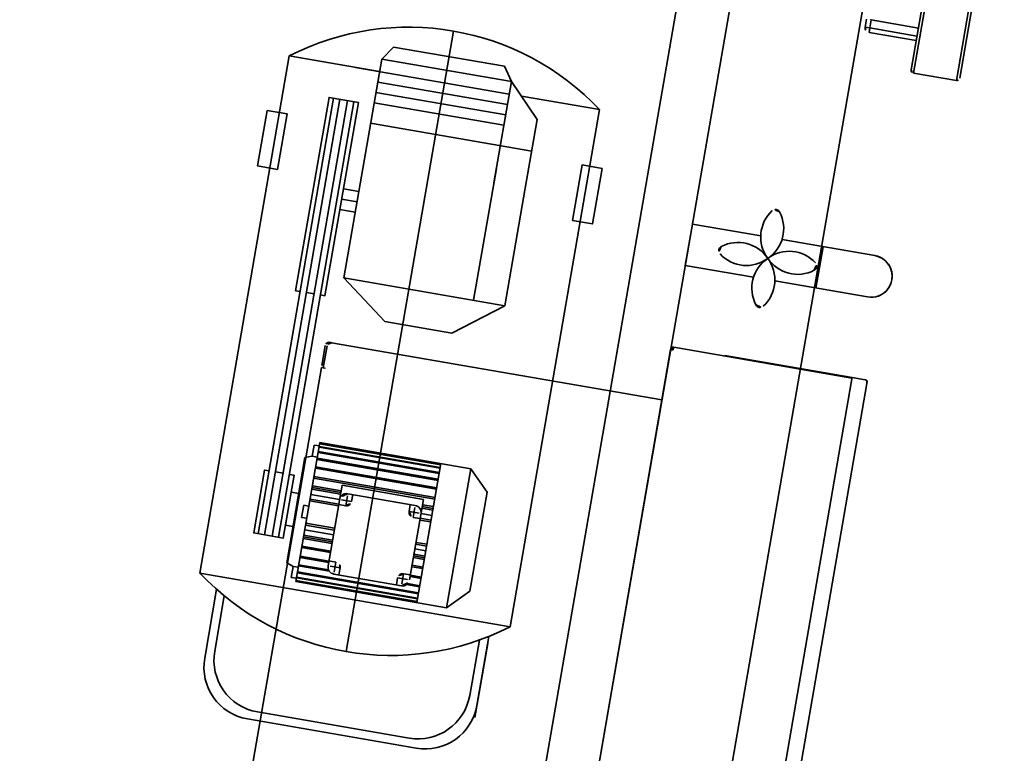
# Model space of a CAD drawing. Header units: metres. Extents: x 7482748 to 7484637, y 5684406 to 5687014.
# Tile 204 of 256: x 7484468.305 to 7484469.056, y 5686560.578 to 5686561.137. Entities that reach past the tile are written whole.
import ezdxf
from ezdxf.lldxf.tags import DXFTag

# ---------------------------------------------------------------- set-up
doc = ezdxf.new("R2010")
doc.units = ezdxf.units.M
doc.header["$MEASUREMENT"] = 0
doc.layers.add('projektowane obiekty', color=5, linetype='Continuous', lineweight=35)
tags = doc.linetypes.add('DASHDOT', pattern=[20, 10, -5, 0, -5]).pattern_tags.tags
tags[10:11] = [DXFTag(74, 4), DXFTag(75, 0), DXFTag(340, '0'), DXFTag(46, 0.0), DXFTag(50, 0.0), DXFTag(44, 0.0), DXFTag(45, 0.0)]
tags[8:9] = [DXFTag(74, 4), DXFTag(75, 0), DXFTag(340, '0'), DXFTag(46, 0.0), DXFTag(50, 0.0), DXFTag(44, 0.0), DXFTag(45, 0.0)]
tags[6:7] = [DXFTag(74, 4), DXFTag(75, 0), DXFTag(340, '0'), DXFTag(46, 0.0), DXFTag(50, 0.0), DXFTag(44, 0.0), DXFTag(45, 0.0)]
tags[4:5] = [DXFTag(74, 4), DXFTag(75, 0), DXFTag(340, '0'), DXFTag(46, 0.0), DXFTag(50, 0.0), DXFTag(44, 0.0), DXFTag(45, 0.0)]

# ---------------------------------------------------------------- blocks, each defined once
blk = doc.blocks.new('G$C272683C2')
at = {"layer": 'projektowane obiekty', "color": 0}
for p, q in [((2.947165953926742, -3.217775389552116), (2.937563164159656, 0.2822114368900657)), ((2.947166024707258, -3.217775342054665), (2.937563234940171, 0.282211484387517)), ((2.846891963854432, -3.118050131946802), (2.837837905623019, 0.1819374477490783)), ((2.846892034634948, -3.118050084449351), (2.837837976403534, 0.1819374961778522)), ((2.806782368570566, -3.078160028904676), (2.797947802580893, 0.1418278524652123)), ((2.806782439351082, -3.078159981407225), (2.797947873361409, 0.1418278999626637)), ((2.982491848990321, 0.04195434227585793), (2.983038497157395, -0.1572859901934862)), ((2.982491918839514, 0.04195438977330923), (2.983038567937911, -0.1572859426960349)), ((2.98469577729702, 0.04417039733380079), (2.98525455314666, -0.159489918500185)), ((2.984695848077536, 0.04417044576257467), (2.985254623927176, -0.1594898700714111)), ((3.017845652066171, 0.04426134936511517), (3.018404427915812, -0.1593989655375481)), ((3.017845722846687, 0.04426139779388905), (3.018404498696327, -0.1593989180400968)), ((3.020061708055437, 0.04205742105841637), (3.02060835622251, -0.1571829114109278)), ((3.020061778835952, 0.04205746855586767), (3.020608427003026, -0.1571828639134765)), ((2.94296744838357, -0.1314454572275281), (2.94295072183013, -0.1253490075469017)), ((2.942967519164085, -0.1314454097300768), (2.942950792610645, -0.1253489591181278)), ((2.982950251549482, -0.1251226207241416), (2.946450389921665, -0.1252227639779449)), ((2.946450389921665, -0.1252227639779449), (2.946467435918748, -0.1314358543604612)), ((2.982950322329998, -0.1251225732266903), (2.946450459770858, -0.1252227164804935)), ((2.946450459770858, -0.1252227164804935), (2.946467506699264, -0.1314358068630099)), ((2.94296744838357, -0.1314454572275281), (2.946467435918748, -0.1314358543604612)), ((2.942967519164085, -0.1314454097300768), (2.946467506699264, -0.1314358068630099)), ((2.946467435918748, -0.1314358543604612), (2.982967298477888, -0.131335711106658)), ((2.946477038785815, -0.1349358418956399), (2.946467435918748, -0.1314358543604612)), ((2.946467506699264, -0.1314358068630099), (2.982967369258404, -0.1313356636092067)), ((2.946477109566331, -0.1349357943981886), (2.946467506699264, -0.1314358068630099)), ((2.982976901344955, -0.1348356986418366), (2.946477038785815, -0.1349358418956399)), ((2.982976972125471, -0.1348356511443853), (2.946477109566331, -0.1349357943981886)), ((2.98525455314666, -0.159489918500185), (3.018404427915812, -0.1593989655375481)), ((2.985254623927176, -0.1594898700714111), (3.018404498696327, -0.1593989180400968)), ((2.584172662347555, -0.2191827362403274), (2.591445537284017, -0.2086343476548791)), ((2.584172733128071, -0.2191826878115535), (2.591445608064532, -0.2086343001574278)), ((2.67721232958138, -0.2083990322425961), (2.591445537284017, -0.2086343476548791)), ((2.677212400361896, -0.2083989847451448), (2.591445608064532, -0.2086343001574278)), ((2.684542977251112, -0.2189073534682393), (2.67721232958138, -0.2083990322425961)), ((2.684543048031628, -0.218907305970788), (2.677212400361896, -0.2083989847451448)), ((2.684542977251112, -0.2189073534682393), (2.584172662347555, -0.2191827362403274)), ((2.584172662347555, -0.2191827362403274), (2.584637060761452, -0.3884446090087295)), ((2.684543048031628, -0.218907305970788), (2.584172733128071, -0.2191826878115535)), ((2.584172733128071, -0.2191826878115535), (2.584637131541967, -0.3884445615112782)), ((2.684542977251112, -0.2189073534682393), (2.708872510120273, -0.2439465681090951)), ((2.684758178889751, -0.2973432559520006), (2.684542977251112, -0.2189073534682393)), ((2.684543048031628, -0.218907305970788), (2.708872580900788, -0.2439465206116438)), ((2.684758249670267, -0.2973432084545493), (2.684543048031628, -0.218907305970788)), ((2.584199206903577, -0.2288574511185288), (2.514384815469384, -0.2290489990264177)), ((2.584199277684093, -0.2288574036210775), (2.5143848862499, -0.2290489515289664)), ((2.684569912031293, -0.2287244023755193), (2.565585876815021, -0.2290508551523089)), ((2.684569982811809, -0.228724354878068), (2.565585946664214, -0.2290508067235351)), ((2.754383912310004, -0.2283905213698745), (2.693918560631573, -0.2285564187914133)), ((2.75438398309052, -0.2283904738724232), (2.693918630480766, -0.2285563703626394)), ((2.684591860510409, -0.2367243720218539), (2.584221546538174, -0.236999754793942)), ((2.684591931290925, -0.2367243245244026), (2.58422161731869, -0.2369997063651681)), ((2.684613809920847, -0.2447243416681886), (2.584243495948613, -0.2449997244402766)), ((2.684613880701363, -0.2447242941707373), (2.584243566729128, -0.2449996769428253)), ((2.708872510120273, -0.2439465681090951), (2.70901883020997, -0.2972766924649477)), ((2.708872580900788, -0.2439465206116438), (2.709018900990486, -0.2972766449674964)), ((2.553221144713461, -0.2549634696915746), (2.554145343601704, -0.5918116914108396)), ((2.553221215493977, -0.2549634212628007), (2.554145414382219, -0.5918116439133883)), ((2.558076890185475, -0.2549501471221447), (2.559001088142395, -0.5917983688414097)), ((2.558076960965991, -0.2549500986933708), (2.559001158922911, -0.5917983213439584)), ((2.56403829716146, -0.2549337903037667), (2.56496249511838, -0.5917820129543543)), ((2.564038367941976, -0.2549337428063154), (2.564962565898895, -0.591781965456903)), ((2.568894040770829, -0.2549204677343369), (2.569818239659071, -0.5917686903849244)), ((2.568894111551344, -0.2549204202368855), (2.569818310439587, -0.5917686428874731)), ((2.684635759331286, -0.2527243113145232), (2.584265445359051, -0.2529996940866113)), ((2.684635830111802, -0.2527242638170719), (2.584265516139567, -0.25299964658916)), ((2.584309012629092, -0.2688790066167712), (2.708939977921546, -0.2685370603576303)), ((2.584309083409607, -0.2688789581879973), (2.708940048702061, -0.2685370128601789)), ((2.684727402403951, -0.2861261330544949), (2.685007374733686, -0.388169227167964)), ((2.684727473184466, -0.2861260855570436), (2.685007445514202, -0.3881691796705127)), ((2.70901883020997, -0.2972766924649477), (2.709268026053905, -0.3881026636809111)), ((2.709018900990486, -0.2972766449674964), (2.709268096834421, -0.3881026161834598)), ((2.839165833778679, -0.3020607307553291), (2.892018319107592, -0.3019157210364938)), ((2.839253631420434, -0.3340606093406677), (2.839165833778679, -0.3020607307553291)), ((2.839165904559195, -0.3020606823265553), (2.892018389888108, -0.3019156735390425)), ((2.839253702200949, -0.3340605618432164), (2.839165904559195, -0.3020606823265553)), ((2.908498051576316, -0.3018705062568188), (2.980257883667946, -0.3016736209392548)), ((2.908498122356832, -0.3018704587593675), (2.980257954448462, -0.3016735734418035)), ((2.940345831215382, -0.333783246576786), (2.94025803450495, -0.3017833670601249)), ((2.940345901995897, -0.3337831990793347), (2.940258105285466, -0.3017833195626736)), ((2.572569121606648, -0.3216511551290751), (2.58445371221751, -0.3216185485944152)), ((2.572569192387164, -0.3216511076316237), (2.584453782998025, -0.3216185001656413)), ((2.572591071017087, -0.3296511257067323), (2.584475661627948, -0.3296185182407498)), ((2.572591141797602, -0.329651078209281), (2.584475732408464, -0.3296184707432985)), ((2.572613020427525, -0.3376510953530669), (2.584497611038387, -0.3376184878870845)), ((2.572613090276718, -0.3376510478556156), (2.58449768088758, -0.3376184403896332)), ((2.839253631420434, -0.3340606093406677), (2.892106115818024, -0.3339156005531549)), ((2.839253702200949, -0.3340605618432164), (2.892106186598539, -0.3339155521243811)), ((2.908585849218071, -0.3338703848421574), (2.9803456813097, -0.3336735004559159)), ((2.908585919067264, -0.3338703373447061), (2.980345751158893, -0.3336734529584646)), ((2.709268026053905, -0.3881026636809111), (2.584637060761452, -0.3884446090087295)), ((2.584637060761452, -0.3884446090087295), (2.621130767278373, -0.415880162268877)), ((2.709268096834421, -0.3881026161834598), (2.584637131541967, -0.3884445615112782)), ((2.584637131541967, -0.3884445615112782), (2.621130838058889, -0.4158801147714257)), ((2.709268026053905, -0.3881026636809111), (2.672925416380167, -0.4157380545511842)), ((2.709268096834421, -0.3881026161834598), (2.672925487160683, -0.4157380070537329)), ((2.841426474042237, -0.3970548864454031), (2.97930758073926, -0.3966765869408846)), ((2.841426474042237, -0.3970548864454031), (2.841431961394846, -0.3990548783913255)), ((2.841426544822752, -0.3970548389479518), (2.979307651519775, -0.3966765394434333)), ((2.841426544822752, -0.3970548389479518), (2.841432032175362, -0.3990548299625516)), ((2.880849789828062, -0.3964467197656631), (2.979424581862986, -0.3961762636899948)), ((2.880851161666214, -0.3969467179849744), (2.880849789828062, -0.3964467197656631)), ((2.880849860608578, -0.3964466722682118), (2.979424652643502, -0.3961762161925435)), ((2.88085123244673, -0.3969466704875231), (2.880849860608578, -0.3964466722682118)), ((2.97930758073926, -0.3966765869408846), (2.979425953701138, -0.396676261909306)), ((2.979307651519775, -0.3966765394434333), (2.979426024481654, -0.3966762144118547)), ((2.979424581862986, -0.3961762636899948), (2.989424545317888, -0.3961488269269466)), ((2.979431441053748, -0.3986762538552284), (2.979424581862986, -0.3961762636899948)), ((2.979424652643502, -0.3961762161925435), (2.989424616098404, -0.3961487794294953)), ((2.979431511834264, -0.3986762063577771), (2.979424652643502, -0.3961762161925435)), ((2.839431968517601, -0.3990603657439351), (2.840431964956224, -0.3990576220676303)), ((2.839431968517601, -0.3990603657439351), (2.83943216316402, -0.3991310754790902)), ((2.839432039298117, -0.3990603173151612), (2.84043203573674, -0.3990575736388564)), ((2.839432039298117, -0.3990603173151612), (2.839432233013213, -0.3991310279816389)), ((2.83943216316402, -0.3991310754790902), (2.840688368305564, -0.8569879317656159)), ((2.839432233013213, -0.3991310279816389), (2.84068843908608, -0.8569878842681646)), ((2.840431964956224, -0.3990576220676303), (2.840432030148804, -0.3990811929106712)), ((2.84043203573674, -0.3990575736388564), (2.840432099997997, -0.3990811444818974)), ((2.979431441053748, -0.3986762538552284), (2.980688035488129, -0.8566745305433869)), ((2.979431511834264, -0.3986762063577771), (2.980688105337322, -0.8566744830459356)), ((2.991072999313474, -0.3986443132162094), (2.992329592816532, -0.8566425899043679)), ((2.991073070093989, -0.3986442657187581), (2.992329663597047, -0.8566425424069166)), ((2.672925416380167, -0.4157380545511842), (2.621130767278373, -0.415880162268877)), ((2.672925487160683, -0.4157380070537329), (2.621130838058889, -0.4158801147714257)), ((2.579586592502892, -0.4557735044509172), (2.579548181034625, -0.4417735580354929)), ((2.579586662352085, -0.4557734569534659), (2.57954825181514, -0.441773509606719)), ((2.581048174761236, -0.4417694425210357), (2.58109478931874, -0.4587593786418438)), ((2.581048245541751, -0.4417693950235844), (2.581094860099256, -0.4587593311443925)), ((2.582539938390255, -0.438765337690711), (2.584039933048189, -0.4387612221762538)), ((2.582540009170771, -0.4387652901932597), (2.584040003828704, -0.4387611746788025)), ((2.839538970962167, -0.4380602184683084), (2.584039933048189, -0.4387612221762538)), ((2.839539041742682, -0.4380601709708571), (2.584040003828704, -0.4387611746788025)), ((2.579594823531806, -0.4587734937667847), (2.582594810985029, -0.4587652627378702)), ((2.579594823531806, -0.4587734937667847), (2.580527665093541, -0.7987722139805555)), ((2.579594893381, -0.4587734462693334), (2.582594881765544, -0.4587652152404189)), ((2.579594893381, -0.4587734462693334), (2.580527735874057, -0.7987721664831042)), ((2.58260478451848, -0.4587552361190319), (2.58109478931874, -0.4587593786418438)), ((2.582604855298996, -0.458755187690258), (2.581094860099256, -0.4587593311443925)), ((2.582594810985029, -0.4587652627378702), (2.582604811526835, -0.4587652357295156)), ((2.582594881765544, -0.4587652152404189), (2.582604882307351, -0.4587651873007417)), ((2.582604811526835, -0.4587652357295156), (2.58260478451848, -0.4587552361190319)), ((2.582604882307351, -0.4587651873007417), (2.582604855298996, -0.458755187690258)), ((2.705058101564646, -0.5150063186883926), (2.588322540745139, -0.515326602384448)), ((2.588322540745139, -0.515326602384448), (2.588617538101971, -0.6228461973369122)), ((2.705058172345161, -0.5150062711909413), (2.588322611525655, -0.5153265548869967)), ((2.588322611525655, -0.5153265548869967), (2.588617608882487, -0.6228461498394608)), ((2.682020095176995, -0.5157646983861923), (2.588324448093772, -0.5160217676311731)), ((2.68202016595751, -0.515764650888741), (2.588324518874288, -0.5160217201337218)), ((2.682020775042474, -0.5160123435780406), (2.588325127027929, -0.5162694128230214)), ((2.68202084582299, -0.5160122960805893), (2.588325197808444, -0.5162693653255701)), ((2.682018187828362, -0.5150695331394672), (2.682313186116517, -0.6225891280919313)), ((2.682018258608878, -0.5150694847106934), (2.68231325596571, -0.62258908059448)), ((2.705058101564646, -0.5150063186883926), (2.720460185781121, -0.5303241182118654)), ((2.705058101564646, -0.5150063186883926), (2.7053530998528, -0.6225259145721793)), ((2.705058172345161, -0.5150062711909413), (2.720460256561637, -0.5303240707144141)), ((2.705058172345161, -0.5150062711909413), (2.705353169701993, -0.622525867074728)), ((2.584348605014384, -0.5179352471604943), (2.588329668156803, -0.5179243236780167)), ((2.584372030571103, -0.5264734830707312), (2.584348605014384, -0.5179352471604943)), ((2.584348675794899, -0.5179351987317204), (2.588329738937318, -0.5179242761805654)), ((2.584372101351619, -0.5264734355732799), (2.584348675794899, -0.5179351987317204)), ((2.682026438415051, -0.5180764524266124), (2.588330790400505, -0.5183335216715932)), ((2.682026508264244, -0.5180764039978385), (2.588330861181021, -0.5183334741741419)), ((2.682027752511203, -0.5185554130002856), (2.588332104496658, -0.5188124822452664)), ((2.682027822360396, -0.5185553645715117), (2.588332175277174, -0.5188124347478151)), ((2.682036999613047, -0.5219258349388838), (2.588341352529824, -0.5221829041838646)), ((2.682037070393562, -0.5219257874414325), (2.588341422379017, -0.5221828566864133)), ((2.682038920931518, -0.5226260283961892), (2.588343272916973, -0.52288309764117)), ((2.682038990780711, -0.5226259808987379), (2.588343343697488, -0.5228830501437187)), ((2.584372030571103, -0.5264734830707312), (2.579142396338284, -0.5284078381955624)), ((2.579142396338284, -0.5284078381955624), (2.579365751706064, -0.6098155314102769)), ((2.584372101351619, -0.5264734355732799), (2.5791424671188, -0.5284077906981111)), ((2.5791424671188, -0.5284077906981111), (2.579365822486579, -0.6098154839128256)), ((2.584372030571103, -0.5264734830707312), (2.588353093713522, -0.5264625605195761)), ((2.584372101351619, -0.5264734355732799), (2.588353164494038, -0.5264625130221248)), ((2.682051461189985, -0.5271969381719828), (2.588355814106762, -0.5274540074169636)), ((2.682051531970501, -0.5271968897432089), (2.588355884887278, -0.5274539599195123)), ((2.682053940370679, -0.5281005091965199), (2.588358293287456, -0.5283575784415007)), ((2.682054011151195, -0.5281004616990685), (2.588358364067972, -0.5283575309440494)), ((2.720460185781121, -0.5303241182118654), (2.720670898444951, -0.6071238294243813)), ((2.720460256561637, -0.5303240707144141), (2.720670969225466, -0.60712378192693)), ((2.682069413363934, -0.533739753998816), (2.588373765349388, -0.5339968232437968)), ((2.682069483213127, -0.5337397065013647), (2.588373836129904, -0.5339967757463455)), ((2.682072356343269, -0.5348125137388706), (2.588376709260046, -0.5350695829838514)), ((2.682072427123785, -0.5348124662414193), (2.58837677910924, -0.5350695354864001)), ((2.682090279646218, -0.5413453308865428), (2.588394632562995, -0.5416024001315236)), ((2.682090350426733, -0.5413452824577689), (2.588394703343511, -0.5416023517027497)), ((2.682093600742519, -0.5425557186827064), (2.588397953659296, -0.5428127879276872)), ((2.682093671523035, -0.5425556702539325), (2.588398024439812, -0.5428127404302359)), ((2.610674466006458, -0.5444270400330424), (2.673650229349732, -0.5442542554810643)), ((2.610845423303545, -0.6067367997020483), (2.610674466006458, -0.5444270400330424)), ((2.610674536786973, -0.5444269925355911), (2.673650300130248, -0.544254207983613)), ((2.61084549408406, -0.606736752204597), (2.610674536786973, -0.5444269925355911)), ((2.673650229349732, -0.5442542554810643), (2.673821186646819, -0.6065640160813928)), ((2.673650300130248, -0.544254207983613), (2.673821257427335, -0.6065639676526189)), ((2.610685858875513, -0.5485791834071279), (2.588413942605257, -0.5486402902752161)), ((2.610685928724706, -0.5485791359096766), (2.58841401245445, -0.5486402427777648)), ((2.610689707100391, -0.5499819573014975), (2.588417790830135, -0.5500430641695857)), ((2.610689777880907, -0.5499819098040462), (2.588417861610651, -0.5500430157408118)), ((2.6106933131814, -0.5512962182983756), (2.588421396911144, -0.5513573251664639)), ((2.610693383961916, -0.5512961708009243), (2.58842146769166, -0.5513572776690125)), ((2.616065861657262, -0.5500308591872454), (2.668289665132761, -0.5498875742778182)), ((2.616065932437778, -0.5500308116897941), (2.668289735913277, -0.5498875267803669)), ((2.616070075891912, -0.5515668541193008), (2.616091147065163, -0.5592468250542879)), ((2.616070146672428, -0.5515668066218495), (2.616091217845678, -0.5592467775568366)), ((2.619905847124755, -0.5500203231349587), (2.619920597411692, -0.5553963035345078)), ((2.619905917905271, -0.5500202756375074), (2.619920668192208, -0.5553962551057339)), ((2.664464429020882, -0.5552740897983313), (2.664449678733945, -0.5498981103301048)), ((2.664464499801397, -0.55527404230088), (2.664449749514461, -0.5498980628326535)), ((2.672144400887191, -0.5552530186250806), (2.664464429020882, -0.5552740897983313)), ((2.672144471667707, -0.5552529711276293), (2.664464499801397, -0.55527404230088)), ((2.668314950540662, -0.5591035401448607), (2.668293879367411, -0.5514235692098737)), ((2.668315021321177, -0.5591034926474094), (2.668293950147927, -0.5514235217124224)), ((2.68210958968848, -0.5483832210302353), (2.673661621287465, -0.5484063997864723)), ((2.682109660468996, -0.548383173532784), (2.673661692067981, -0.5484063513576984)), ((2.682113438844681, -0.5497859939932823), (2.673665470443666, -0.5498091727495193)), ((2.682113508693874, -0.549785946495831), (2.673665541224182, -0.549809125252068)), ((2.682117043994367, -0.551100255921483), (2.673669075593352, -0.5511234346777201)), ((2.682117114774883, -0.5511002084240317), (2.673669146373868, -0.5511233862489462)), ((2.682128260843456, -0.5551882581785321), (2.673680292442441, -0.5552114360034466)), ((2.682128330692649, -0.5551882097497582), (2.673680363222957, -0.5552113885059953)), ((2.573330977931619, -0.5563278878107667), (2.579218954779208, -0.5563117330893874)), ((2.573330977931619, -0.5563278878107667), (2.573401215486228, -0.5819277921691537)), ((2.573331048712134, -0.5563278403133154), (2.579219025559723, -0.5563116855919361)), ((2.573331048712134, -0.5563278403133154), (2.573401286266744, -0.5819277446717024)), ((2.610704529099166, -0.5553842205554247), (2.58843261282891, -0.5554453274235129)), ((2.610704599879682, -0.5553841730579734), (2.588432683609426, -0.5554452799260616)), ((2.610714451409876, -0.5590005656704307), (2.58844253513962, -0.5590616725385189)), ((2.610714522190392, -0.5590005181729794), (2.588442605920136, -0.5590616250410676)), ((2.610718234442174, -0.5603794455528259), (2.588446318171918, -0.5604405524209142)), ((2.61071830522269, -0.5603793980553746), (2.588446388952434, -0.5604405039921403)), ((2.616091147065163, -0.5592468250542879), (2.610715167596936, -0.5592615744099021)), ((2.616091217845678, -0.5592467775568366), (2.610715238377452, -0.5592615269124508)), ((2.619920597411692, -0.5553963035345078), (2.612240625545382, -0.5554173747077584)), ((2.619920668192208, -0.5553962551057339), (2.612240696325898, -0.5554173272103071)), ((2.673690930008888, -0.5590887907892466), (2.668314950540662, -0.5591035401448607)), ((2.673691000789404, -0.5590887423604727), (2.668315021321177, -0.5591034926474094)), ((2.682138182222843, -0.5588046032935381), (2.673690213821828, -0.5588277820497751)), ((2.682138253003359, -0.5588045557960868), (2.673690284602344, -0.5588277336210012)), ((2.682141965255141, -0.5601834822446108), (2.673693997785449, -0.5602066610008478)), ((2.682142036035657, -0.5601834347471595), (2.673694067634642, -0.5602066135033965)), ((2.588457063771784, -0.5643571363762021), (2.584476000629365, -0.5643680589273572)), ((2.584476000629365, -0.5643680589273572), (2.584501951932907, -0.5738265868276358)), ((2.5884571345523, -0.5643570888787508), (2.584476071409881, -0.5643680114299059)), ((2.584476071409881, -0.5643680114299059), (2.584502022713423, -0.5738265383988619)), ((2.588483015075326, -0.5738156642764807), (2.584501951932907, -0.5738265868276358)), ((2.588483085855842, -0.5738156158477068), (2.584502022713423, -0.5738265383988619)), ((2.610765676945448, -0.5776711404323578), (2.588493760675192, -0.577732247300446)), ((2.610765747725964, -0.5776710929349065), (2.588493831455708, -0.5777321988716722)), ((2.682189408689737, -0.5774751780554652), (2.673741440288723, -0.5774983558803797)), ((2.68218947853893, -0.5774751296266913), (2.673741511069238, -0.5774983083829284)), ((2.573401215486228, -0.5819277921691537), (2.579289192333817, -0.5819116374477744)), ((2.573401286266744, -0.5819277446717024), (2.579289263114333, -0.5819115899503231)), ((2.610769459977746, -0.5790500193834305), (2.58849754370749, -0.5791111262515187)), ((2.610769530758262, -0.5790499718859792), (2.588497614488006, -0.5791110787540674)), ((2.610779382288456, -0.582666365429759), (2.5885074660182, -0.5827274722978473)), ((2.610779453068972, -0.5826663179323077), (2.588507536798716, -0.5827274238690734)), ((2.682193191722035, -0.5788540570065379), (2.673745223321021, -0.5788772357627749)), ((2.682193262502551, -0.5788540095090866), (2.673745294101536, -0.5788771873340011)), ((2.682203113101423, -0.5824704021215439), (2.673755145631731, -0.5824935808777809)), ((2.682203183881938, -0.5824703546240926), (2.673755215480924, -0.5824935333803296)), ((2.610790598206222, -0.5867543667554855), (2.588518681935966, -0.5868154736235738)), ((2.610790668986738, -0.5867543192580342), (2.588518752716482, -0.5868154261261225)), ((2.610794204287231, -0.5880686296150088), (2.588522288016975, -0.5881297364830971)), ((2.610794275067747, -0.5880685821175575), (2.588522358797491, -0.5881296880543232)), ((2.610798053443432, -0.5894714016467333), (2.588526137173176, -0.5895325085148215)), ((2.610798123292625, -0.589471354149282), (2.588526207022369, -0.5895324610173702)), ((2.682214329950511, -0.586558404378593), (2.673766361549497, -0.5865815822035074)), ((2.682214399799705, -0.5865583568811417), (2.673766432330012, -0.5865815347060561)), ((2.682217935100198, -0.5878726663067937), (2.673769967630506, -0.5878958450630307)), ((2.682218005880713, -0.5878726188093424), (2.673770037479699, -0.5878957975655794)), ((2.682221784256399, -0.5892754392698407), (2.673773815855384, -0.5892986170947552)), ((2.682221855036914, -0.5892753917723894), (2.6737738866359, -0.5892985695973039)), ((2.61081404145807, -0.5952989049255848), (2.588542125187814, -0.5953600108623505)), ((2.610814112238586, -0.5952988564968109), (2.58854219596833, -0.5953599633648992)), ((2.610817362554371, -0.5965092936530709), (2.588545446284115, -0.5965704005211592)), ((2.610817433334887, -0.5965092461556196), (2.588545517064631, -0.5965703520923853)), ((2.68223777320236, -0.5951029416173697), (2.673789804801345, -0.5951261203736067)), ((2.682237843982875, -0.5951028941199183), (2.673789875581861, -0.5951260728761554)), ((2.682241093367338, -0.5963133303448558), (2.673793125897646, -0.5963365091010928)), ((2.682241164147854, -0.5963132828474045), (2.673793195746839, -0.5963364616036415)), ((2.610835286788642, -0.6030421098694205), (2.588563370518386, -0.6031032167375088)), ((2.610835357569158, -0.6030420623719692), (2.588563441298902, -0.6031031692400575)), ((2.610838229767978, -0.6041148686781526), (2.588566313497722, -0.6041759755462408)), ((2.610838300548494, -0.6041148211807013), (2.588566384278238, -0.6041759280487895)), ((2.61083488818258, -0.6028968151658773), (2.616210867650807, -0.6028820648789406)), ((2.610834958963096, -0.602896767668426), (2.616210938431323, -0.6028820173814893)), ((2.612381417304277, -0.6067325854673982), (2.620061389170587, -0.6067115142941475)), ((2.612381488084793, -0.6067325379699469), (2.620061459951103, -0.6067114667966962)), ((2.616210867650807, -0.6028820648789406), (2.616231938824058, -0.6105620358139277)), ((2.616210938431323, -0.6028820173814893), (2.616232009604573, -0.6105619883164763)), ((2.620061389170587, -0.6067115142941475), (2.620076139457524, -0.6120874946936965)), ((2.620061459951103, -0.6067114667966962), (2.620076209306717, -0.6120874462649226)), ((2.664605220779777, -0.6065893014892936), (2.672285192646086, -0.6065682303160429)), ((2.664619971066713, -0.61196528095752), (2.664605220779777, -0.6065893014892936)), ((2.664605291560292, -0.6065892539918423), (2.672285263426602, -0.606568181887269)), ((2.664620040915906, -0.6119652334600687), (2.664605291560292, -0.6065892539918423)), ((2.668434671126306, -0.602738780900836), (2.673810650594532, -0.6027240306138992)), ((2.668455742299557, -0.6104187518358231), (2.668434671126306, -0.602738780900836)), ((2.668434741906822, -0.6027387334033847), (2.673810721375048, -0.6027239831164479)), ((2.668455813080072, -0.6104187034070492), (2.668434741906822, -0.6027387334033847)), ((2.682259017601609, -0.602846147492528), (2.673811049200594, -0.602869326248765)), ((2.682259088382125, -0.6028460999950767), (2.67381111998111, -0.6028692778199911)), ((2.682261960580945, -0.60391890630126), (2.673813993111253, -0.6039420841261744)), ((2.682262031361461, -0.6039188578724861), (2.673814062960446, -0.6039420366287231)), ((2.720670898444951, -0.6071238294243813), (2.7053530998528, -0.6225259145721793)), ((2.720670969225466, -0.60712378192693), (2.705353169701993, -0.622525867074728)), ((2.584605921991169, -0.6117211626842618), (2.579365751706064, -0.6098155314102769)), ((2.584605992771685, -0.6117211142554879), (2.579365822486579, -0.6098154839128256)), ((2.584605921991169, -0.6117211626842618), (2.588586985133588, -0.6117102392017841)), ((2.584605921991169, -0.6117211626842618), (2.584629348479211, -0.6202593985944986)), ((2.584605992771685, -0.6117211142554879), (2.588587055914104, -0.6117101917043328)), ((2.584605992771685, -0.6117211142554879), (2.584629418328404, -0.6202593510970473)), ((2.611780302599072, -0.6097515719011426), (2.588581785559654, -0.6098152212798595)), ((2.611780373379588, -0.6097515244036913), (2.58858185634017, -0.6098151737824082)), ((2.612554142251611, -0.6106530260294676), (2.588584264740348, -0.610718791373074)), ((2.612554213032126, -0.6106529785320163), (2.588584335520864, -0.6107187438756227)), ((2.682292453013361, -0.6150326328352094), (2.588596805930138, -0.6152897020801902)), ((2.682292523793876, -0.6150325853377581), (2.588596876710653, -0.6152896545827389)), ((2.668459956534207, -0.6119547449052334), (2.616236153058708, -0.6120980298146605)), ((2.668460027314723, -0.6119546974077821), (2.616236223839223, -0.6120979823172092)), ((2.682279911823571, -0.6104617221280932), (2.672133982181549, -0.6104895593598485)), ((2.682279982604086, -0.6104616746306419), (2.672134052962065, -0.6104895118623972)), ((2.6822774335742, -0.6095581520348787), (2.6729028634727, -0.6095838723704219)), ((2.682277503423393, -0.6095581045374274), (2.672902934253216, -0.6095838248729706)), ((2.584629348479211, -0.6202593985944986), (2.588610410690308, -0.6202484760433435)), ((2.584629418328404, -0.6202593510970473), (2.588610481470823, -0.6202484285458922)), ((2.682294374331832, -0.6157328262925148), (2.588598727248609, -0.6159898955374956)), ((2.682294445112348, -0.6157327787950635), (2.588598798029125, -0.6159898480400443)), ((2.682303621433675, -0.619103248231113), (2.588607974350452, -0.6193603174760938)), ((2.682303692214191, -0.6191032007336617), (2.588608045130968, -0.6193602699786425)), ((2.682304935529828, -0.6195822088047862), (2.588609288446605, -0.6198392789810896)), ((2.682305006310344, -0.6195821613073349), (2.588609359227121, -0.6198392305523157)), ((2.682310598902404, -0.6216463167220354), (2.588614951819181, -0.6219033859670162)), ((2.68231066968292, -0.6216462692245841), (2.588615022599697, -0.6219033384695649)), ((2.682311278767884, -0.6218939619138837), (2.588615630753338, -0.6221510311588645)), ((2.682311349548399, -0.6218939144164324), (2.588615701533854, -0.6221509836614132)), ((2.7053530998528, -0.6225259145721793), (2.588617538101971, -0.6228461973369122)), ((2.705353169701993, -0.622525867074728), (2.588617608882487, -0.6228461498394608)), ((2.755481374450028, -0.6283890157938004), (2.515482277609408, -0.629047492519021)), ((2.755481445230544, -0.628388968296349), (2.515482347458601, -0.6290474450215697)), ((2.53024310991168, -0.639062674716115), (2.530389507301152, -0.6924210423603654)), ((2.530243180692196, -0.6390626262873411), (2.530389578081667, -0.6924209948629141)), ((2.536862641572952, -0.6429619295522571), (2.536980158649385, -0.6857941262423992)), ((2.536862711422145, -0.6429618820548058), (2.536980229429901, -0.6857940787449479)), ((2.734177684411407, -0.6424205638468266), (2.734295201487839, -0.6852527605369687)), ((2.734177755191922, -0.6424205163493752), (2.734295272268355, -0.6852527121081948)), ((2.740775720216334, -0.638485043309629), (2.740922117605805, -0.6918434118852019)), ((2.74077579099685, -0.6384849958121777), (2.740922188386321, -0.691843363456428)), ((2.741114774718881, -0.7011931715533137), (2.740957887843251, -0.6440115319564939)), ((2.741114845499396, -0.7011931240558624), (2.740957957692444, -0.6440114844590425)), ((2.694405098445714, -0.7253623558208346), (2.577089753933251, -0.7256842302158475)), ((2.694405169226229, -0.7253623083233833), (2.577089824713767, -0.7256841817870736)), ((2.70103201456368, -0.7319530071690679), (2.570499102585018, -0.7323111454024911)), ((2.701032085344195, -0.7319529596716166), (2.570499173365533, -0.7323110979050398))]:
    blk.add_line(p, q, dxfattribs=at)
at = {"layer": 'projektowane obiekty', "color": 0, "linetype": 'DASHDOT'}
for p, q in [((2.635591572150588, -0.6687181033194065), (2.634274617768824, -0.188719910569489)), ((2.635591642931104, -0.6687180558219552), (2.63427468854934, -0.1887198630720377))]:
    blk.add_line(p, q, dxfattribs=at)
at = {"layer": 'projektowane obiekty', "color": 0}
for points in [[(2.514384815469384, -0.2290489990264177), (2.515482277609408, -0.629047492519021)], [(2.5143848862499, -0.2290489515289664), (2.515482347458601, -0.6290474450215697)], [(2.755481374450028, -0.6283890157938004), (2.754383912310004, -0.2283905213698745)], [(2.755481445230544, -0.628388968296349), (2.75438398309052, -0.2283904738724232)], [(2.553631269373, -0.4044439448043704), (2.550139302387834, -0.404453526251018), (2.549729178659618, -0.2549730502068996), (2.572386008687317, -0.2549108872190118), (2.572796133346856, -0.4043913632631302), (2.569304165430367, -0.4044009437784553)], [(2.553631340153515, -0.4044438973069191), (2.550139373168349, -0.4044534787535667), (2.549729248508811, -0.2549730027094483), (2.572386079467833, -0.2549108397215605), (2.572796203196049, -0.4043913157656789), (2.569304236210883, -0.404400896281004)], [(2.564448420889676, -0.4044142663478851), (2.558487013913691, -0.4044306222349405)], [(2.564448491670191, -0.4044142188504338), (2.558487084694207, -0.4044305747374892)], [(2.569684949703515, -0.5431879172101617), (2.573294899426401, -0.5431780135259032), (2.573428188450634, -0.5917587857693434), (2.550653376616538, -0.5918212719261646), (2.550520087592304, -0.5432404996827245), (2.55401205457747, -0.5432309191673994)], [(2.56968502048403, -0.5431878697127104), (2.573294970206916, -0.5431779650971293), (2.57342825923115, -0.5917587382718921), (2.550653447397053, -0.5918212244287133), (2.550520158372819, -0.5432404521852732), (2.554012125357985, -0.5432308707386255)], [(2.558867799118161, -0.5432175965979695), (2.564829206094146, -0.5432012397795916)], [(2.558867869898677, -0.5432175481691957), (2.564829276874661, -0.5432011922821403)]]:
    blk.add_lwpolyline(points, dxfattribs=at)
for points in [[(2.505005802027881, -0.2728742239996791), (2.505123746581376, -0.3158621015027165), (2.520544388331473, -0.3158197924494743), (2.520426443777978, -0.2728319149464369)], [(2.505005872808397, -0.2728741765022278), (2.505123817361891, -0.3158620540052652), (2.520544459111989, -0.315819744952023), (2.520426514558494, -0.2728318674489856)], [(2.764003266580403, -0.2721636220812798), (2.764121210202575, -0.3151514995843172), (2.7487005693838, -0.3151938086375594), (2.748582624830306, -0.272205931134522)], [(2.764003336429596, -0.2721635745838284), (2.76412128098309, -0.3151514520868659), (2.748700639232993, -0.3151937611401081), (2.748582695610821, -0.2722058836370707)]]:
    blk.add_lwpolyline(points, close=True, dxfattribs=at)
for centre, radius, start, end in [((2.946467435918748, -0.1314358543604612), 0.00350000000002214, 180.1572012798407, 270.1572012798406), ((2.946467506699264, -0.1314358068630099), 0.00350000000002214, 180.1572012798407, 270.1572012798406), ((2.985248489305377, -0.1572799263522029), 0.002210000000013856, 180.1572095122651, 270.1572095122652), ((2.985248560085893, -0.1572798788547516), 0.002210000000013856, 180.1572095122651, 270.1572095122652), ((3.018398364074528, -0.1571889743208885), 0.002210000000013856, 270.1572095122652, 0.1571853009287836), ((3.018398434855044, -0.1571889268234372), 0.002210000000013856, 270.1572095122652, 0.1571853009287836), ((2.634823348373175, -0.3887191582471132), 0.2000000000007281, 53.28731557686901, 127.0270842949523), ((2.63482341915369, -0.3887191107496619), 0.2000000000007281, 53.28731557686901, 127.0270842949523), ((2.91906073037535, -0.298031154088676), 0.02731999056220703, 142.6363066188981, 226.6363021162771), ((2.919060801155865, -0.2980311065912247), 0.02731999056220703, 142.6363066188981, 226.6363006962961), ((2.900208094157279, -0.2836361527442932), 0.003600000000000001, 37.67808938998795, 142.6363127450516), ((2.900208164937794, -0.2836361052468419), 0.003600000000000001, 37.67808938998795, 142.6363127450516), ((2.881434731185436, -0.2981343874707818), 0.02731999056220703, 313.6781001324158, 37.67809243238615), ((2.881434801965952, -0.2981343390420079), 0.02731999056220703, 313.6780987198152, 37.67809243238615), ((2.980301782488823, -0.3176735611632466), 0.01600000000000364, 270.1572012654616, 90.15720126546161), ((2.980301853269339, -0.3176735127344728), 0.01600000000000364, 270.157197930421, 90.15720126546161), ((2.866045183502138, -0.3179870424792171), 0.003600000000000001, 127.6781011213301, 232.6363127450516), ((2.866045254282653, -0.3179869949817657), 0.003600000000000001, 127.6781011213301, 232.6362919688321), ((2.880543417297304, -0.3367604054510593), 0.02731999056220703, 43.67809871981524, 127.6780924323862), ((2.880543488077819, -0.336760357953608), 0.02731999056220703, 43.67809871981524, 127.6780924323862), ((2.920163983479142, -0.3366517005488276), 0.02731999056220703, 52.63630661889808, 136.6363006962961), ((2.920164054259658, -0.3366516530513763), 0.02731999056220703, 52.63630817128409, 136.6363006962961), ((2.934558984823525, -0.3177990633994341), 0.003600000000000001, 307.6780893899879, 52.63630374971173), ((2.934559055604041, -0.3177990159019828), 0.003600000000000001, 307.6780893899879, 52.63630374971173), ((2.880440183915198, -0.2991344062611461), 0.02731999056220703, 232.6363066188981, 316.6363021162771), ((2.880440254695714, -0.2991343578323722), 0.02731999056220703, 232.636308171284, 316.6363006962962), ((2.919169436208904, -0.3376517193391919), 0.02731999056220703, 133.6780973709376, 217.6780924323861), ((2.919169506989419, -0.3376516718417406), 0.02731999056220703, 133.6780987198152, 217.6780924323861), ((2.920060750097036, -0.2990257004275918), 0.02731999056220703, 223.6780987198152, 307.6780939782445), ((2.881543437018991, -0.3377549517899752), 0.02731999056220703, 322.6363066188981, 46.63630069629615), ((2.881543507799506, -0.3377549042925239), 0.02731999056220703, 322.6363066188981, 46.63630069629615), ((2.920060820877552, -0.2990256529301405), 0.02731999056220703, 223.6780987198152, 307.6780939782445), ((2.900396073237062, -0.3521499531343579), 0.003600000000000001, 217.6780893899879, 322.6363037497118), ((2.900396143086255, -0.3521499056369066), 0.003600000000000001, 217.6780893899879, 322.6363127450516), ((2.582548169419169, -0.4417653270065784), 0.002999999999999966, 90.15720128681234, 180.1572012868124), ((2.582548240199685, -0.4417652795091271), 0.002999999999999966, 90.15720128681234, 180.1571834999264), ((2.584048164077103, -0.4417612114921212), 0.002999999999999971, 90.15720128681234, 180.1572012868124), ((2.584048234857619, -0.4417611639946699), 0.002999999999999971, 90.15720128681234, 180.1572012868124), ((2.582586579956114, -0.4557652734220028), 0.002999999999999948, 180.1572012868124, 240.1572163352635), ((2.58258665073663, -0.4557652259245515), 0.002999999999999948, 180.1572012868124, 240.1572163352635), ((2.582586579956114, -0.4557652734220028), 0.003000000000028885, 265.4777051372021, 270.1572012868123), ((2.58258665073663, -0.4557652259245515), 0.003000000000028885, 265.4777051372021, 270.1572012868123), ((2.616080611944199, -0.5554068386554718), 0.00537600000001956, 90.15720429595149, 180.1572042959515), ((2.616080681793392, -0.5554067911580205), 0.00537600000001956, 90.15719437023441, 180.1572042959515), ((2.668304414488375, -0.5552635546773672), 0.003840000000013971, 180.1571923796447, 270.1572062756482), ((2.668304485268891, -0.5552635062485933), 0.003840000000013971, 180.1572062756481, 270.1572062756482), ((2.668304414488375, -0.5552635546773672), 0.00537600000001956, 0.1572042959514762, 90.15719437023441), ((2.668304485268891, -0.5552635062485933), 0.00537600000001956, 0.1571943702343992, 90.15719437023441), ((2.616080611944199, -0.5554068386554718), 0.003840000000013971, 270.1571923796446, 0.1571923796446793), ((2.616080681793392, -0.5554067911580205), 0.003840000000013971, 270.1572062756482, 0.1572062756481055), ((2.616221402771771, -0.6067220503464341), 0.00537600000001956, 180.1571943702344, 270.1572042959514), ((2.616221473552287, -0.6067220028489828), 0.00537600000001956, 180.1571943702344, 270.1572042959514), ((2.616221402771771, -0.6067220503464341), 0.003840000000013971, 0.1572062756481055, 90.15719237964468), ((2.616221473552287, -0.6067220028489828), 0.003840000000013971, 0.1572062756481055, 90.15719237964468), ((2.66844520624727, -0.606578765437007), 0.003840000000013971, 90.15719237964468, 180.1572062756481), ((2.668445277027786, -0.6065787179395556), 0.003840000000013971, 90.15719237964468, 180.1572062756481), ((2.66844520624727, -0.606578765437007), 0.00537600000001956, 270.1572042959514, 0.1571943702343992), ((2.668445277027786, -0.6065787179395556), 0.00537600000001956, 270.1572042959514, 0.1572042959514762), ((2.635042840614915, -0.4687188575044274), 0.2000000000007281, 233.2873157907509, 307.0270845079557), ((2.635042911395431, -0.4687188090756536), 0.2000000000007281, 233.2873159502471, 307.0270841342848), ((2.576980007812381, -0.6856843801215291), 0.04000000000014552, 180.1571999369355, 270.1571999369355), ((2.576980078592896, -0.6856843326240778), 0.04000000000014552, 180.1571999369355, 270.1571999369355), ((2.694295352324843, -0.6853625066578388), 0.04000000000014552, 270.1571999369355, 0.1571999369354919), ((2.694295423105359, -0.6853624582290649), 0.04000000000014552, 270.1571999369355, 0.1571999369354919), ((2.570389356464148, -0.6923112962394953), 0.04000000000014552, 180.1571999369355, 270.1571999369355), ((2.570389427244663, -0.692311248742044), 0.04000000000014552, 180.1571999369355, 270.1571999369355), ((2.70092226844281, -0.691953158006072), 0.04000000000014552, 270.1571999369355, 0.1571999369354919), ((2.700922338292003, -0.6919531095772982), 0.04000000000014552, 270.1572012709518, 0.1571999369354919)]:
    blk.add_arc(centre, radius, start, end, dxfattribs=at)
for points in [[(2.946450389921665, -0.1252227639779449), (2.946010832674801, -0.125223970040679), (2.945542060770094, -0.1252306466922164), (2.945110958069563, -0.1252417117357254)], [(2.946450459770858, -0.1252227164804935), (2.946010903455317, -0.1252239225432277), (2.94554213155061, -0.1252305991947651), (2.945111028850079, -0.1252416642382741)], [(2.990066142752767, -0.3961465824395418), (2.989852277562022, -0.3961474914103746), (2.989638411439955, -0.3961482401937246), (2.989424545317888, -0.3961488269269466)], [(2.990066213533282, -0.3961465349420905), (2.989852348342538, -0.3961474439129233), (2.989638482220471, -0.3961481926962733), (2.989424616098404, -0.3961487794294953)]]:
    blk.add_open_spline(points, degree=3, dxfattribs=at)
for points, knots in [([(2.841426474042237, -0.3970548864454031), (2.8406415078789, -0.3970570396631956), (2.839881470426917, -0.3975675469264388), (2.839582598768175, -0.3982933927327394), (2.839482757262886, -0.3985358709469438), (2.839431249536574, -0.3987981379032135), (2.839431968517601, -0.3990603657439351)], [0, 0, 0, 0, 1.177453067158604, 1.177453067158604, 1.177453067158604, 1.570796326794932, 1.570796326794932, 1.570796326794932, 1.570796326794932]), ([(2.841426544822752, -0.3970548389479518), (2.840641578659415, -0.3970569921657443), (2.839881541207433, -0.3975674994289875), (2.83958266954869, -0.3982933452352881), (2.839482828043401, -0.3985358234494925), (2.83943132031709, -0.3987980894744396), (2.839432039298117, -0.3990603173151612)], [0, 0, 0, 0, 1.177453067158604, 1.177453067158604, 1.177453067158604, 1.570796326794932, 1.570796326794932, 1.570796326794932, 1.570796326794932]), ([(2.991068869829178, -0.3971390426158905), (2.991068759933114, -0.3970990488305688), (2.991066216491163, -0.3970588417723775), (2.99105638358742, -0.3969798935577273), (2.991049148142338, -0.396940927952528), (2.991019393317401, -0.3968210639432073), (2.990988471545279, -0.396741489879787), (2.990908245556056, -0.3965938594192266), (2.99085830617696, -0.3965246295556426), (2.990743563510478, -0.3964018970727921), (2.990677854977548, -0.3963474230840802), (2.990536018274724, -0.3962573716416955), (2.990458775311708, -0.3962210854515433), (2.990278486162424, -0.3961627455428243), (2.990171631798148, -0.3961461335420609), (2.990066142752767, -0.3961465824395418)], [0, 0, 0, 0, 0.01202025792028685, 0.01202025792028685, 0.02386741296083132, 0.02386741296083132, 0.04907103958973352, 0.04907103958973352, 0.07427384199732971, 0.07427384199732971, 0.09947560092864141, 0.09947560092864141, 0.1246763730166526, 0.1246763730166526, 0.1563233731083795, 0.1563233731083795, 0.1563233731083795, 0.1563233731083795]), ([(2.991068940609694, -0.3971389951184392), (2.99106883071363, -0.3970990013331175), (2.991066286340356, -0.3970587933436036), (2.991056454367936, -0.396979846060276), (2.991049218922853, -0.3969408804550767), (2.991019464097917, -0.3968210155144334), (2.990988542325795, -0.3967414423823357), (2.990908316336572, -0.3965938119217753), (2.990858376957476, -0.3965245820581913), (2.990743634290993, -0.3964018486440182), (2.990677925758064, -0.3963473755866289), (2.99053608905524, -0.3962573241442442), (2.990458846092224, -0.396221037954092), (2.99027855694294, -0.3961626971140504), (2.990171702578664, -0.3961460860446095), (2.990066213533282, -0.3961465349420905)], [0, 0, 0, 0, 0.01202025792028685, 0.01202025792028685, 0.02386741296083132, 0.02386741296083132, 0.04907103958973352, 0.04907103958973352, 0.07427384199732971, 0.07427384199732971, 0.09947560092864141, 0.09947560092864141, 0.1246763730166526, 0.1246763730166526, 0.1563233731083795, 0.1563233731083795, 0.1563233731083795, 0.1563233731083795]), ([(2.991072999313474, -0.3986443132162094), (2.99107255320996, -0.3984815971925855), (2.991072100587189, -0.3983167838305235), (2.991071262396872, -0.3980112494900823), (2.991070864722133, -0.397866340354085), (2.991070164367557, -0.3976110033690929), (2.991069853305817, -0.3974974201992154), (2.991069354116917, -0.397315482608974), (2.991069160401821, -0.3972448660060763), (2.991068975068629, -0.3971775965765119), (2.991068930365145, -0.3971612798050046), (2.991068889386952, -0.3971461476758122), (2.991068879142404, -0.3971426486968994), (2.991068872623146, -0.3971400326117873), (2.9910688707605, -0.3971395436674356), (2.991068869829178, -0.397139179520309), (2.991068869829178, -0.397139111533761), (2.991068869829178, -0.397139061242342), (2.991068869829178, -0.3971390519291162), (2.991068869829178, -0.3971390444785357), (2.991068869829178, -0.3971390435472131), (2.991068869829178, -0.3971390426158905), (2.991068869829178, -0.3971390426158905), (2.991068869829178, -0.3971390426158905)], [0, 0, 0, 0, 0.04881518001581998, 0.04881518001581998, 0.09674817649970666, 0.09674817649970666, 0.1447128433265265, 0.1447128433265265, 0.1926763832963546, 0.1926763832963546, 0.2164258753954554, 0.2164258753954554, 0.2284276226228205, 0.2284276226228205, 0.2329252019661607, 0.2329252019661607, 0.2346116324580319, 0.2346116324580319, 0.2352440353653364, 0.2352440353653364, 0.2355450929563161, 0.2355450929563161, 0.2355827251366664, 0.2355827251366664, 0.2355827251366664, 0.2355827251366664]), ([(2.991073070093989, -0.3986442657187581), (2.991072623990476, -0.3984815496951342), (2.991072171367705, -0.3983167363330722), (2.991071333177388, -0.3980112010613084), (2.991070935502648, -0.3978662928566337), (2.991070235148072, -0.3976109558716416), (2.99106992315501, -0.3974973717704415), (2.99106942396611, -0.3973154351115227), (2.991069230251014, -0.397244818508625), (2.991069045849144, -0.3971775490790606), (2.991069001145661, -0.3971612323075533), (2.991068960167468, -0.3971461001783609), (2.991068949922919, -0.3971426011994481), (2.991068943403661, -0.397139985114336), (2.991068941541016, -0.3971394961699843), (2.991068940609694, -0.3971391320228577), (2.991068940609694, -0.3971390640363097), (2.991068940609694, -0.3971390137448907), (2.991068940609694, -0.3971390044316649), (2.991068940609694, -0.3971389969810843), (2.991068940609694, -0.3971389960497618), (2.991068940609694, -0.3971389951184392), (2.991068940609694, -0.3971389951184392), (2.991068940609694, -0.3971389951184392)], [0, 0, 0, 0, 0.04881518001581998, 0.04881518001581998, 0.09674817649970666, 0.09674817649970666, 0.1447128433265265, 0.1447128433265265, 0.1926763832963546, 0.1926763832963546, 0.2164258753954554, 0.2164258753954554, 0.2284276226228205, 0.2284276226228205, 0.2329252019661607, 0.2329252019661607, 0.2346116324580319, 0.2346116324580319, 0.2352440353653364, 0.2352440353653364, 0.2355450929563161, 0.2355450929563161, 0.2355827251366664, 0.2355827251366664, 0.2355827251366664, 0.2355827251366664]), ([(2.841431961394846, -0.3990548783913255), (2.840647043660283, -0.399074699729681), (2.839885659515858, -0.3990944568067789), (2.839584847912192, -0.399112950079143), (2.839484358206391, -0.399119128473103), (2.839432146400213, -0.3991251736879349), (2.83943216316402, -0.3991310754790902)], [0, 0, 0, 0, 1.177453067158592, 1.177453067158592, 1.177453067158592, 1.570796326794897, 1.570796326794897, 1.570796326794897, 1.570796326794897]), ([(2.841432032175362, -0.3990548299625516), (2.840647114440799, -0.3990746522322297), (2.839885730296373, -0.3990944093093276), (2.839584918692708, -0.3991129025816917), (2.839484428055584, -0.3991190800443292), (2.839432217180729, -0.3991251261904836), (2.839432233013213, -0.3991310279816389)], [0, 0, 0, 0, 1.177453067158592, 1.177453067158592, 1.177453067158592, 1.570796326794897, 1.570796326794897, 1.570796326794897, 1.570796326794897]), ([(2.841429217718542, -0.398054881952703), (2.840962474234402, -0.3980561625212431), (2.84052397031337, -0.3984276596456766), (2.840446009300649, -0.3988878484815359), (2.840436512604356, -0.3989439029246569), (2.840431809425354, -0.3990007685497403), (2.840431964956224, -0.3990576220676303)], [0, 0, 0, 0, 1.400235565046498, 1.400235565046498, 1.400235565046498, 1.570796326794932, 1.570796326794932, 1.570796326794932, 1.570796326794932]), ([(2.841429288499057, -0.3980548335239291), (2.840962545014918, -0.3980561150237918), (2.840524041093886, -0.3984276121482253), (2.840446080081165, -0.398887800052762), (2.840436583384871, -0.3989438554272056), (2.84043188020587, -0.399000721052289), (2.84043203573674, -0.3990575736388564)], [0, 0, 0, 0, 1.400235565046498, 1.400235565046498, 1.400235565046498, 1.570796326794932, 1.570796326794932, 1.570796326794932, 1.570796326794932])]:
    blk.add_open_spline(points, degree=3, knots=knots, dxfattribs=at)

msp = doc.modelspace()

# ---------------------------------------------------------------- block references
at = {"color": 5, "linetype": 'Continuous', "rotation": 350.0254444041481}
msp.add_blockref('G$C272683C2', (7484466.073835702, 5686561.770441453), dxfattribs=at)

doc.saveas('drawing.dxf')
